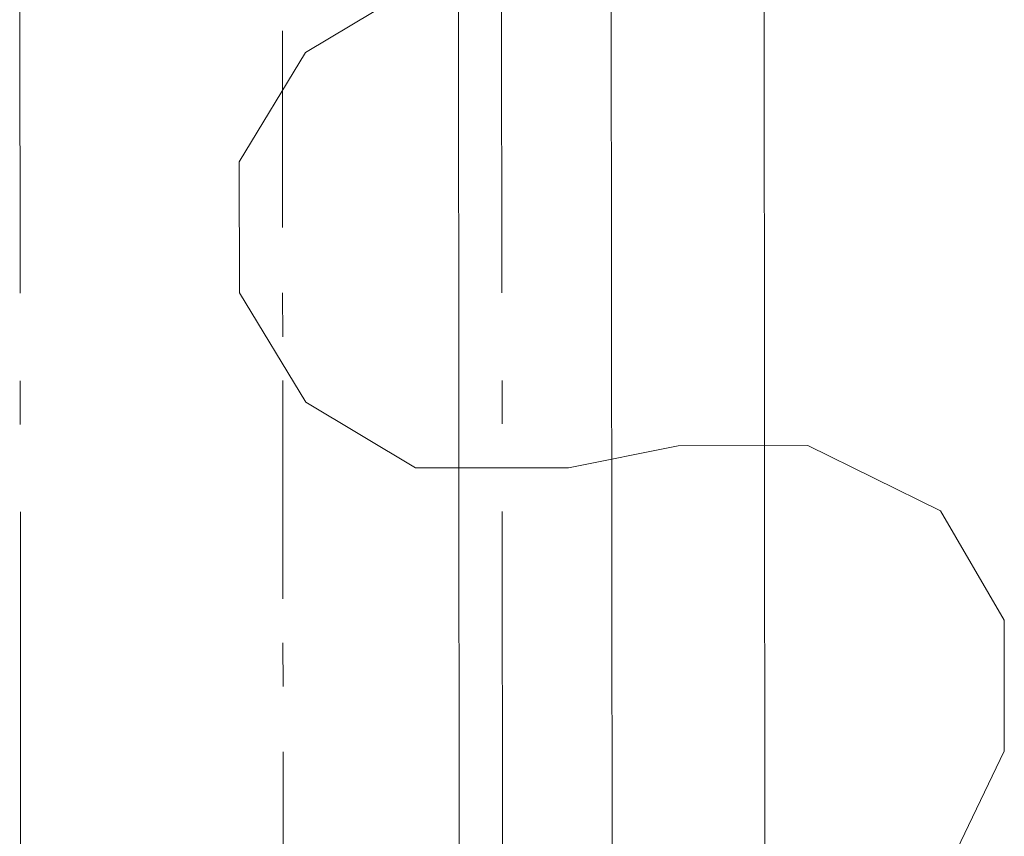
# Model space of a CAD drawing. Header units: inches. Extents: x -5850 to 5646, y 8947 to 13007.
# Tile 78 of 256: x -4409 to -4390, y 10663 to 10679. Entities that reach past the tile are written whole.
import ezdxf

# ---------------------------------------------------------------- set-up
doc = ezdxf.new("R2010")
doc.units = ezdxf.units.IN
doc.header["$MEASUREMENT"] = 0
doc.layers.add('at_Entity', color=7, linetype='Continuous')

msp = doc.modelspace()

# ---------------------------------------------------------------- linework, layer by layer
at = {"layer": 'at_Entity', "color": 1, "lineweight": 20}
for p, q in [((-4400.395, 10400.302), (-4401.375, 11498.12)), ((-4397.444, 10404.949), (-4398.42, 11498.122)), ((-4394.484, 10400.307), (-4395.464, 11498.125)), ((-4401.481, 10679.507), (-4403.599, 10678.239)), ((-4403.599, 10678.239), (-4404.879, 10676.124)), ((-4404.879, 10676.124), (-4404.877, 10673.592)), ((-4404.877, 10673.592), (-4403.593, 10671.48)), ((-4403.593, 10671.48), (-4401.472, 10670.211)), ((-4396.398, 10670.639), (-4398.517, 10670.213)), ((-4393.889, 10670.641), (-4396.398, 10670.639)), ((-4391.323, 10669.378), (-4393.889, 10670.641)), ((-4401.472, 10670.211), (-4398.517, 10670.213)), ((-4390.094, 10667.265), (-4391.323, 10669.378)), ((-4390.092, 10664.734), (-4390.094, 10667.265)), ((-4391.316, 10662.195), (-4390.092, 10664.734))]:
    msp.add_line(p, q, dxfattribs=at)
at = {"layer": 'at_Entity', "color": 7, "lineweight": 20}
for p, q in [((-4409.115, 10673.589), (-4409.124, 10683.303)), ((-4399.803, 10673.597), (-4399.811, 10683.311)), ((-4409.113, 10671.051), (-4409.114, 10671.893)), ((-4399.8, 10671.06), (-4399.801, 10671.902)), ((-4409.103, 10659.648), (-4409.111, 10669.362)), ((-4399.79, 10659.656), (-4399.799, 10669.37))]:
    msp.add_line(p, q, dxfattribs=at)
at = {"layer": 'at_Entity', "color": 3, "lineweight": 20}
for p, q in [((-4404.045, 10678.662), (-4404.042, 10674.859)), ((-4404.041, 10673.593), (-4404.04, 10672.746)), ((-4404.039, 10671.898), (-4404.035, 10667.677)), ((-4404.035, 10666.829), (-4404.034, 10665.987)), ((-4404.033, 10664.721), (-4404.029, 10660.918))]:
    msp.add_line(p, q, dxfattribs=at)

doc.saveas('drawing.dxf')
